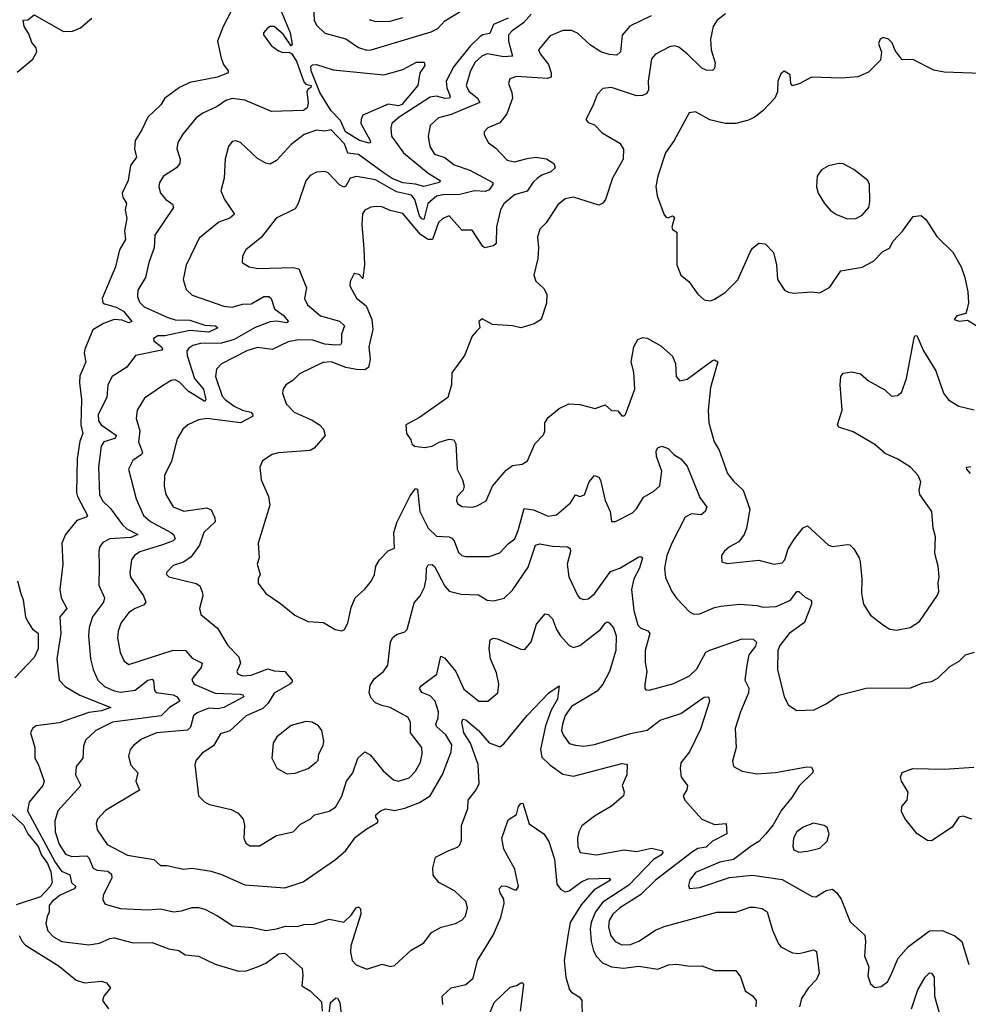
# Model space of a CAD drawing. Extents: x 1493970 to 1595317, y 729910 to 844791.
# Tile 225 of 256: x 1519947 to 1524449, y 830057 to 834727. Entities that reach past the tile are written whole.
import ezdxf

# ---------------------------------------------------------------- set-up
doc = ezdxf.new("R2010")
doc.units = 0

msp = doc.modelspace()

# ---------------------------------------------------------------- linework, layer by layer
at = {"layer": '0CON10XD'}
for points in [[(1521143.9, 834875), (1521230.7, 834665), (1521239.5, 834610.5), (1521235, 834602.5), (1521198.1, 834658.1), (1521155, 834695.5), (1521135, 834695.7), (1521123, 834687), (1521104.5, 834665.5), (1521104, 834655), (1521140.6, 834605), (1521175, 834578.9), (1521195, 834570.9), (1521225, 834572.5), (1521237, 834567), (1521260.9, 834530.9), (1521295, 834432.5), (1521305, 834422.2), (1521330.8, 834415), (1521328.9, 834405), (1521314.6, 834395.4), (1521310.4, 834385), (1521316.7, 834333.3), (1521311.5, 834308.5), (1521294.1, 834295.9), (1521142.3, 834292.3), (1521015, 834346), (1520955, 834353.2), (1520925.3, 834344.7), (1520884.4, 834315), (1520816.4, 834283.6), (1520785, 834262.2), (1520721.9, 834185), (1520697.8, 834145), (1520693.3, 834115), (1520708.9, 834065), (1520707.1, 834045), (1520690.8, 834025), (1520630, 833985), (1520611.1, 833955), (1520606.9, 833935), (1520615.6, 833905), (1520640, 833875), (1520672.4, 833852.4), (1520676.9, 833836.9), (1520587.5, 833705), (1520584.6, 833645), (1520559.1, 833575), (1520544.5, 833505), (1520506.9, 833445), (1520505.7, 833415), (1520515, 833388), (1520536.9, 833365), (1520650, 833315), (1520685, 833304.1), (1520755, 833302.3), (1520825, 833278.6), (1520876.7, 833275), (1520887.5, 833265), (1520845, 833244.8), (1520755, 833252.3), (1520635, 833227.4)], [(1521339.2, 834825), (1521344.7, 834725), (1521355, 834700.8), (1521395, 834663.3), (1521495, 834637.1), (1521555, 834594.6), (1521595, 834582.7), (1521615, 834584.1), (1521899.7, 834670.3), (1521930.6, 834685), (1521965, 834721.8), (1522045, 834771.2)], [(1519935, 834479.1), (1520009.7, 834540.3), (1520028.2, 834575), (1520024.3, 834594.3), (1520005, 834618.8), (1519990.3, 834660.3), (1519967.5, 834695), (1519964, 834725), (1519985, 834726.7), (1520015, 834750), (1520155, 834670.8), (1520196.8, 834673.2), (1520235, 834688.6), (1520289.2, 834735)], [(1520948.6, 834765), (1520912.5, 834695), (1520886.2, 834625), (1520903.3, 834545), (1520914, 834515), (1520936.2, 834485), (1520936.2, 834475), (1520885.4, 834454.6), (1520755, 834428.8), (1520704.8, 834405.2), (1520635, 834355.8), (1520617, 834323), (1520555, 834265.6), (1520526.3, 834205), (1520494.3, 834155), (1520491.1, 834115), (1520500.6, 834075), (1520472.5, 834035), (1520462.4, 833965), (1520433.9, 833903.9), (1520435.9, 833885.9), (1520453.3, 833855), (1520447.5, 833825), (1520455.4, 833785), (1520444.8, 833725), (1520449.1, 833685), (1520421.1, 833635), (1520401.1, 833555), (1520338.5, 833405), (1520342.2, 833385), (1520349.7, 833379.7), (1520405, 833363.9), (1520440, 833345), (1520479.2, 833295), (1520465, 833290), (1520432.6, 833302.6), (1520395, 833305.9), (1520344.2, 833285.8), (1520294.5, 833255.5), (1520255.5, 833165), (1520253.1, 833145), (1520260.9, 833105), (1520245, 833067.1), (1520232.8, 833037.2), (1520230.5, 833005), (1520240, 832925), (1520236.5, 832805), (1520247.3, 832765), (1520232.6, 832727.4), (1520220, 832645), (1520216.2, 832485), (1520220.5, 832465), (1520269.1, 832375), (1520262.7, 832367.3), (1520218.7, 832351.3), (1520165, 832285.6), (1520146.8, 832245), (1520150.9, 832145), (1520137.5, 832025), (1520144.5, 831985), (1520171.4, 831935), (1520137.1, 831895), (1520142.1, 831815), (1520123.2, 831695), (1520134.8, 831594.7), (1520163.5, 831565), (1520232.6, 831522.6), (1520380, 831465), (1520335, 831449.6), (1520275, 831441.6), (1520135, 831392.7), (1520025, 831377.9), (1520006.9, 831365), (1519997.8, 831345), (1520018.9, 831275), (1520018.6, 831225), (1520035, 831196.7), (1520063.6, 831115), (1520056.5, 831095), (1519991.3, 831015), (1519983.7, 830975), (1520115, 830731.9), (1520145, 830688.1), (1520185, 830671.1), (1520192.5, 830635), (1520213.3, 830615), (1520206.1, 830603.9), (1520139.6, 830575), (1520101.3, 830545), (1520087.3, 830525), (1520086, 830494), (1520077.3, 830472.7), (1520070.9, 830440.9), (1520080, 830405), (1520106.7, 830376.7), (1520146.7, 830355), (1520275, 830339.6), (1520325, 830347.5), (1520375, 830369.3), (1520395, 830371.6), (1520485, 830347.8), (1520575, 830350), (1520655, 830319.5), (1520702, 830312), (1520732.1, 830292.1), (1520795, 830285.6), (1520875, 830246.7), (1520985, 830214.5), (1521022.5, 830215), (1521075, 830234.6), (1521115, 830252.2), (1521175, 830296.1), (1521205, 830300), (1521286.8, 830226.8), (1521291.4, 830195), (1521286.2, 830145), (1521325, 830121.2), (1521379.1, 830069.1), (1521382.9, 830025)], [(1522265.4, 834735), (1522195.9, 834704.1), (1522178.5, 834661.5), (1522145, 834656.2), (1522132.6, 834647.4), (1522085, 834602), (1522007.6, 834505), (1521971.6, 834435), (1521973.4, 834403.4), (1521989.7, 834365), (1521986.5, 834355), (1521966, 834354), (1521925, 834364.4), (1521895, 834359.3), (1521748.5, 834265), (1521713.8, 834235), (1521708.9, 834215), (1521711.9, 834175), (1521768.2, 834095), (1521885, 833999), (1521941.9, 833965), (1521940, 833955), (1521865, 833936.6), (1521825, 833947.7), (1521765, 833953.5), (1521715, 833974), (1521672.7, 834002.7), (1521555, 834087.1), (1521505, 834094.8), (1521488.5, 834138.5), (1521425, 834205.6), (1521395, 834198.1), (1521355, 834203.2), (1521296.7, 834183.3), (1521235.4, 834134.6), (1521165, 834059.2), (1521135, 834042.5), (1521115, 834046.7), (1521075, 834068.5), (1520995, 834144.4), (1520975, 834152.9), (1520955, 834150), (1520937.5, 834125), (1520922.1, 834067.9), (1520917.7, 833975), (1520901.9, 833915), (1520919.1, 833875), (1520965.6, 833804.4), (1520945, 833785.5), (1520892.7, 833767.3), (1520798.9, 833691.1), (1520736.6, 833563.4), (1520722.2, 833495), (1520737.5, 833447.5), (1520765, 833420.6), (1520915, 833368.2), (1520955, 833364.1), (1521005, 833378.1), (1521045, 833378.9), (1521105, 833413.9), (1521130, 833415), (1521140.8, 833405), (1521155.6, 833355), (1521197.9, 833325), (1521222.9, 833295), (1521215, 833289.5), (1521165, 833297.5), (1521135.6, 833294.4), (1521065, 833267.8), (1520965, 833209.6), (1520905, 833193.4), (1520805, 833191.7), (1520768.5, 833181.5), (1520750.4, 833169.6), (1520740.4, 833155), (1520741.4, 833135), (1520776.7, 833025), (1520819.7, 832975), (1520830.9, 832925), (1520825, 832916.9), (1520745.9, 832965.9), (1520705, 833007.2), (1520685, 833019.1), (1520665, 833015.6), (1520625, 832990), (1520538.6, 832931.4), (1520504.4, 832875), (1520499.4, 832835), (1520516.6, 832776.6), (1520510.4, 832725), (1520529.4, 832675), (1520524.6, 832665), (1520483.1, 832636.9), (1520462.9, 832595), (1520500.4, 832455), (1520533.8, 832375), (1520567, 832347), (1520664.5, 832295), (1520676.4, 832285), (1520684.4, 832265), (1520675.8, 832255), (1520625, 832236.2), (1520516.6, 832203.4), (1520491.5, 832185), (1520477.3, 832165), (1520469.6, 832105), (1520472.4, 832082.4), (1520534.1, 831995), (1520545.4, 831965), (1520535, 831950), (1520494.3, 831935), (1520465.5, 831915), (1520426.4, 831865), (1520413.5, 831826.5), (1520410.9, 831795), (1520424.4, 831725.6), (1520443.5, 831685), (1520465, 831669.5), (1520675, 831737.2), (1520733.8, 831735), (1520765, 831699.1), (1520813.3, 831675), (1520807.5, 831655), (1520768.2, 831605), (1520764.6, 831594.6), (1520774.4, 831575), (1520875, 831533.1), (1520995, 831527.4), (1521005.8, 831525), (1521010, 831515), (1520915.5, 831464.5), (1520885, 831458.1), (1520845, 831461.1), (1520789.8, 831440.2), (1520772.2, 831425), (1520758.3, 831371.7), (1520743.4, 831356.6), (1520595.7, 831344.3), (1520525, 831313.9), (1520487.8, 831285), (1520471.5, 831265), (1520463.9, 831233.9), (1520475, 831192), (1520507.5, 831155), (1520497.5, 831115), (1520515, 831073.3), (1520353.6, 830976.4), (1520315.7, 830935), (1520309.4, 830915), (1520314.3, 830885), (1520361.9, 830815), (1520458.8, 830765), (1520584.3, 830744.3), (1520615.9, 830715.9), (1520645, 830715.8), (1520725, 830698), (1520765, 830701.9), (1520855, 830687.9), (1520905, 830673.1), (1521015, 830623.1), (1521205, 830608.9), (1521291.7, 830638.3), (1521445, 830744.3), (1521495, 830785.8), (1521539.9, 830850.1), (1521591.9, 830888.1), (1521645, 830920), (1521648.3, 830928.3), (1521636.7, 830945), (1521636.7, 830955), (1521660, 830975), (1521685, 830984.4), (1521725, 830976.9), (1521775, 830987.8), (1521845, 831014.8), (1521894.5, 831045), (1521952.8, 831147.2), (1521994.2, 831255), (1521998.3, 831288.3), (1521969.1, 831335), (1521925.2, 831375.3), (1521922.5, 831385), (1521932.7, 831415), (1521934.4, 831444.4), (1521918.8, 831495), (1521895, 831520), (1521855, 831535.7), (1521844.4, 831555), (1521852.6, 831567.4), (1521927.2, 831622.8), (1521945, 831707.5), (1521965, 831698.8), (1522017.3, 831635), (1522055, 831551.9), (1522126.2, 831495), (1522168.8, 831495), (1522215.9, 831534.1), (1522221.5, 831575), (1522209.4, 831629.4), (1522182.1, 831695), (1522175.7, 831745), (1522180, 831785), (1522195, 831793.1), (1522215, 831790), (1522325, 831741.2), (1522345, 831740), (1522375, 831776.2), (1522400.4, 831859.6), (1522441.2, 831908.8), (1522455, 831906), (1522475.6, 831885), (1522493.8, 831835), (1522513.1, 831805), (1522555, 831759.6), (1522575, 831749.5), (1522605, 831758.5), (1522703.3, 831835), (1522725, 831864), (1522735, 831871.2), (1522745, 831866.7), (1522765, 831842), (1522777.5, 831805), (1522775.9, 831735), (1522746.8, 831635), (1522714.3, 831575.7), (1522687, 831543), (1522565, 831470.3), (1522535, 831426.4), (1522522.5, 831385), (1522518, 831355), (1522525.5, 831335), (1522554.7, 831294.7), (1522585, 831286), (1522625, 831281.8), (1522675, 831288.7), (1522845, 831342), (1522925, 831356.9), (1522985.8, 831404.2), (1523085, 831436.9), (1523195, 831513.4), (1523215.8, 831515.8), (1523220.9, 831495), (1523177.3, 831362.7), (1523125.6, 831255), (1523085, 831202.5), (1523081.5, 831175), (1523086.7, 831135), (1523115.8, 831095), (1523112.5, 831075), (1523096, 831045), (1523104, 831025), (1523184, 830935), (1523245, 830910), (1523300, 830915), (1523302.5, 830865), (1523235, 830830), (1523205, 830802.9), (1523165, 830795.3), (1523139.5, 830780.5)], [(1522375, 834752.8), (1522338.1, 834711.9), (1522283.5, 834675), (1522266.8, 834655), (1522266, 834625), (1522286.4, 834553.6), (1522245, 834550.6), (1522165, 834565.9), (1522140, 834555), (1522108.7, 834525), (1522086.5, 834485), (1522066, 834415), (1522077.7, 834387.7), (1522120.2, 834355), (1522131.2, 834335), (1521995, 834277.8), (1521935, 834262.5), (1521895.4, 834225), (1521885.3, 834175), (1521892.8, 834125), (1521915, 834089.1), (1521965, 834073.1), (1522009.3, 834039.3), (1522084, 834014), (1522191.9, 833955), (1522191.8, 833945), (1522175, 833919.6), (1522157.8, 833912.2), (1522105, 833916.1), (1522035, 833898.3), (1521955, 833896.7), (1521925, 833889.4), (1521884, 833855), (1521865, 833780), (1521855, 833782.7), (1521845, 833796.6), (1521822.8, 833875), (1521805.6, 833895.6), (1521735, 833911), (1521635, 833967.9), (1521545, 833982.8), (1521515.6, 833975), (1521495, 833937.5), (1521485, 833932.2), (1521465, 833944.5), (1521411.2, 834001.2), (1521395, 834006.7), (1521355, 834004.7), (1521325, 833988.4), (1521305, 833962.5), (1521269.2, 833855), (1521255, 833830.5), (1521164.6, 833785.4), (1521094.7, 833695.3), (1521020.8, 833635), (1521004, 833605), (1521002.5, 833575), (1521035.7, 833555.7), (1521077.5, 833547.5), (1521245, 833552.4), (1521272, 833545), (1521307.3, 833455), (1521298.9, 833405), (1521313.3, 833375), (1521375, 833323.3), (1521465, 833297.5), (1521488.5, 833275), (1521474, 833235), (1521474.5, 833195), (1521468.8, 833185), (1521446.8, 833183.2), (1521395, 833187.5), (1521337.6, 833207.6), (1521270.5, 833209.5), (1521220.6, 833199.4), (1521145, 833163.6), (1521075, 833172.2), (1521025, 833156.2), (1520905.3, 833094.7), (1520880.2, 833069.8), (1520876.4, 833035), (1520908.3, 832941.7), (1520921.5, 832925), (1520965, 832893.8), (1521005, 832874.7), (1521044, 832865), (1521054, 832855), (1521052, 832845), (1520994.7, 832815.3), (1520834.7, 832835.3), (1520795, 832828.5), (1520744.2, 832805), (1520721.4, 832785), (1520695, 832738.8), (1520667.1, 832632.9), (1520634.6, 832565), (1520632.7, 832515), (1520641.2, 832475), (1520675.8, 832415.8), (1520726, 832396), (1520835, 832412.5), (1520855, 832402.5), (1520873.3, 832365), (1520874.3, 832345), (1520820.8, 832295), (1520800.5, 832235), (1520760.3, 832179.7), (1520725, 832154.4), (1520675, 832138), (1520644, 832105), (1520644, 832095), (1520655, 832084.3), (1520785, 832053.1), (1520801.5, 832041.5), (1520813.4, 832013.4), (1520815.6, 831995), (1520800.6, 831935), (1520806.4, 831906.4), (1520885, 831840.6), (1520935, 831758.6), (1520986.7, 831705), (1520995.6, 831675), (1520978, 831635), (1520982, 831625), (1521005, 831615.5), (1521045, 831618.5), (1521125, 831648.2), (1521155, 831639.1), (1521205, 831636.1), (1521240.8, 831595), (1521240, 831585), (1521228.9, 831575), (1521155, 831532.1), (1521126.2, 831485), (1521100.3, 831459.7), (1521022.5, 831425), (1520945, 831354.6), (1520900, 831340), (1520866.9, 831283.1), (1520812.2, 831247.8), (1520784.2, 831215), (1520778.1, 831195), (1520796.2, 831046.2), (1520826.1, 831016.1), (1520847.5, 831005), (1520951.1, 830981.1), (1520983.4, 830963.4), (1521008, 830935), (1521014.2, 830905), (1521011.1, 830845), (1521020.8, 830820.8), (1521038.7, 830808.7), (1521085, 830809.4), (1521165, 830857.1), (1521245, 830874.3), (1521279.4, 830910.6), (1521325.3, 830934.7), (1521345.8, 830955), (1521415, 830973.5), (1521445, 830992.1), (1521475.2, 831044.8), (1521497.5, 831115), (1521528.6, 831155), (1521552, 831225), (1521585, 831253.8), (1521610, 831240), (1521671.8, 831165), (1521721.3, 831121.3), (1521745.4, 831115.4), (1521795, 831131.5), (1521825, 831162.2), (1521849.1, 831205), (1521857.1, 831245), (1521855.4, 831275), (1521802.3, 831345), (1521800.9, 831395), (1521789.2, 831419.2), (1521705, 831465.5), (1521665, 831474.4), (1521636.2, 831486.2), (1521615, 831508.6), (1521605.3, 831535), (1521610.9, 831569.1), (1521628.6, 831601.4), (1521674.1, 831635.9), (1521694.5, 831665), (1521707.1, 831775), (1521715.7, 831795), (1521735, 831811.1), (1521775, 831824.3), (1521785.4, 831834.6), (1521818.8, 831961.2), (1521846.8, 831995), (1521868, 832035), (1521876.6, 832075), (1521877.5, 832125), (1521885, 832142), (1521905, 832142.9), (1521915, 832133.1), (1521965, 832040), (1521985, 832016), (1522041.8, 832001.8), (1522125, 831999.5), (1522165, 831973.5), (1522195, 831970), (1522246.6, 831983.4), (1522285, 832021.9), (1522359.5, 832130.5), (1522395, 832235.5), (1522415, 832241.1), (1522475, 832230), (1522546.4, 832226.4), (1522558.8, 832218.8), (1522560.5, 832205), (1522544.6, 832145), (1522552.7, 832085), (1522595.6, 831995), (1522605, 831983.1), (1522625, 831976.7), (1522645, 831980.5), (1522675, 832003.8), (1522750.7, 832109.3), (1522795, 832125.3), (1522885, 832178.7), (1522895, 832181.5), (1522902.2, 832175), (1522889.1, 832125), (1522861.1, 832075), (1522850.8, 832025), (1522861.2, 831925), (1522881.1, 831855), (1522895, 831840.6), (1522928, 831828), (1522937.8, 831815), (1522914.7, 831735), (1522915, 831680), (1522923.3, 831635), (1522913.6, 831573.6), (1522913.8, 831555), (1522919.3, 831549.3), (1522935, 831546.7), (1523051.7, 831578.3), (1523125, 831615.6), (1523161.3, 831648.7), (1523202.8, 831727.2), (1523222.5, 831737.5)], [(1522944.3, 834745.7), (1522843.2, 834696.8), (1522806.5, 834653.5), (1522797.5, 834575), (1522780.3, 834559.7), (1522745, 834562.3), (1522705, 834575.4), (1522656.7, 834606.7), (1522595, 834663.6), (1522565.9, 834675.9), (1522525, 834676.2), (1522465, 834651.4), (1522409.2, 834585), (1522417.5, 834565), (1522456.2, 834515), (1522470, 834475), (1522470, 834455), (1522451.1, 834448.9), (1522305, 834457.5), (1522273.6, 834446.4), (1522267.5, 834425), (1522282.5, 834382.5), (1522285.4, 834355), (1522259.3, 834280.7), (1522225, 834237.5), (1522168.8, 834215), (1522150.8, 834195), (1522151.2, 834181.2), (1522172.6, 834142.6), (1522205, 834119.4), (1522261.2, 834061.2), (1522295, 834053.2), (1522355, 834069.3), (1522395, 834075.2), (1522447.8, 834067.8), (1522482, 834045), (1522488.8, 834025), (1522468, 834005), (1522425, 833989.2), (1522404.5, 833975), (1522383.8, 833956.2), (1522355, 833913.8), (1522295, 833896.1), (1522245, 833853.5), (1522228.8, 833825), (1522210, 833745), (1522208.1, 833665), (1522196.2, 833655), (1522155, 833645.7), (1522145, 833651.4), (1522095, 833728.6), (1522045, 833729.3), (1521985, 833796.5), (1521955, 833784.6), (1521935, 833765.4), (1521905.9, 833684.1), (1521885, 833683.9), (1521848.6, 833708.6), (1521765, 833807.9), (1521705, 833821.8), (1521665, 833839.1), (1521638.3, 833841.7), (1521612.6, 833837.4), (1521585, 833823.1), (1521574.2, 833805.8), (1521570.6, 833755), (1521580.3, 833640.3), (1521583.2, 833566.8), (1521575, 833500), (1521558.3, 833518.3), (1521535, 833523.3), (1521516, 833485), (1521514.2, 833465), (1521545, 833406.2), (1521590.5, 833370.5), (1521617.5, 833305), (1521623, 833257), (1521604.4, 833175), (1521610.6, 833115), (1521602, 833078), (1521585, 833066.1), (1521545, 833067.7), (1521495, 833077.9), (1521425, 833104.1), (1521385, 833101.2), (1521275, 833047.1), (1521243.9, 833016.1), (1521210, 832995), (1521196.9, 832975), (1521194.2, 832955), (1521211.9, 832905), (1521249.2, 832865), (1521335, 832827.7), (1521369.4, 832805), (1521388.5, 832785), (1521396.9, 832755), (1521344.5, 832695.5), (1521325, 832683.1), (1521175, 832672.9), (1521144.4, 832665.6), (1521098.8, 832635), (1521086, 832605), (1521092.5, 832545), (1521128.1, 832465), (1521134.4, 832425), (1521078.9, 832245), (1521082.9, 832175), (1521074.3, 832145), (1521088, 832095), (1521078, 832075), (1521078, 832055), (1521115, 832006.2), (1521185, 831958.8), (1521252, 831902), (1521315, 831872.5), (1521388.3, 831868.3), (1521444.2, 831834.2), (1521475, 831828.8), (1521488.8, 831835), (1521504.2, 831865), (1521520.3, 831939.7), (1521538.8, 831985), (1521585, 832026.7), (1521615.8, 832065), (1521630, 832095), (1521637.1, 832135), (1521654.2, 832165), (1521695, 832207.5), (1521725, 832220), (1521722, 832295), (1521738.5, 832345), (1521800.7, 832469.3), (1521825, 832503.1), (1521835, 832500.8), (1521846.3, 832395), (1521885.3, 832315), (1521925, 832276.8), (1521985, 832274.2), (1521998.3, 832268.3), (1522009.1, 832255), (1522029.4, 832199.4), (1522045, 832186.4), (1522065, 832180.9), (1522175, 832180.4), (1522225, 832198.5), (1522265, 832241.5), (1522296.2, 832265), (1522313.2, 832305), (1522341.5, 832408.5), (1522385, 832401.6), (1522455, 832372.7), (1522495, 832379.3), (1522561.5, 832435), (1522585, 832473.8), (1522605, 832465.6), (1522626.9, 832473.1), (1522648.9, 832535), (1522675, 832565.7), (1522695, 832558), (1522702.8, 832542.8), (1522726.2, 832446.2), (1522750, 832395), (1522755, 832347.5), (1522775, 832346.7), (1522855, 832388.8)], [(1521605, 834728.5), (1521635, 834718.9), (1521705, 834719.7), (1521765, 834738.2)], [(1523297.1, 834755), (1523257.5, 834725), (1523238.8, 834695), (1523225.4, 834634.6), (1523227.9, 834585), (1523247.7, 834522.3), (1523244, 834496), (1523235, 834486.7), (1523205, 834487.3), (1523185, 834496.6), (1523115, 834565.9), (1523075, 834596.5), (1523055, 834603.3), (1523030.9, 834599.1), (1522965, 834563.5), (1522945, 834542), (1522930, 834435), (1522931.2, 834395), (1522923.1, 834376.9), (1522902, 834368), (1522875, 834366.1), (1522755, 834405.5), (1522715, 834400.6), (1522687, 834373), (1522668.6, 834321.4), (1522633.9, 834253.9), (1522645, 834240), (1522675, 834228.8), (1522711.2, 834191.2), (1522795, 834140.8), (1522812.6, 834112.6), (1522811.5, 834065), (1522760, 833975), (1522726.9, 833875), (1522715, 833857.5), (1522695, 833848.1), (1522575, 833884.7), (1522535, 833876.9), (1522500.9, 833849.1), (1522445, 833762.9), (1522415, 833733.8), (1522404.5, 833695.5), (1522409.6, 833645), (1522405.3, 833594.7), (1522387.5, 833515), (1522396.9, 833486.9), (1522435, 833452.5), (1522448.5, 833425), (1522446.8, 833383.2), (1522422, 833305), (1522388.8, 833285), (1522325, 833266.2), (1522285, 833275.4), (1522191.2, 833281.2), (1522141.7, 833308.3), (1522126.7, 833295), (1522130, 833265), (1522115, 833250), (1522094.6, 833225.4), (1522057.3, 833135), (1521998.3, 833051.7), (1521995.8, 832995), (1521979.2, 832935), (1521845, 832840), (1521780, 832805), (1521783.3, 832765), (1521803.3, 832735), (1521807.5, 832715), (1521820, 832705), (1521868.3, 832698.3), (1521905, 832704.3), (1521937.1, 832722.9), (1521985, 832737.7), (1522007.1, 832735), (1522016.1, 832716.1), (1522022.5, 832595), (1522048.9, 832545), (1522056.7, 832515), (1522052, 832495), (1522022.5, 832465), (1522019.2, 832445), (1522025, 832432), (1522045, 832418.6), (1522095, 832415.7), (1522118.7, 832421.3), (1522161.2, 832445), (1522190.5, 832515), (1522255, 832590.6), (1522285, 832612), (1522331.7, 832618.3), (1522356.7, 832635), (1522391.4, 832715), (1522432.1, 832757.9), (1522439.4, 832775), (1522439.2, 832815), (1522455, 832840), (1522507, 832883), (1522552.5, 832905), (1522605, 832901.8), (1522677.3, 832882.7), (1522725, 832900), (1522755, 832873.8), (1522785, 832872.5), (1522805, 832847.5), (1522815, 832847.5), (1522822.5, 832855), (1522865.7, 832974.3), (1522860.8, 833055), (1522848.6, 833105), (1522860.8, 833175), (1522880.3, 833209.7), (1522905, 833220), (1522925, 833216.2), (1522989.7, 833179.7), (1523045, 833131.2), (1523060, 833095), (1523061.9, 833035), (1523080, 833015), (1523115, 833022.2), (1523235, 833110.9), (1523245, 833113.3), (1523260.8, 833105), (1523225, 832983.3), (1523213.6, 832875), (1523217.5, 832815), (1523243.5, 832725), (1523265.8, 832685.8), (1523306.4, 832575), (1523335, 832537.8), (1523380.5, 832495), (1523412.5, 832405), (1523396.7, 832315), (1523384.6, 832285.4), (1523359.3, 832250.7), (1523315, 832227.1), (1523290, 832205), (1523277.5, 832185), (1523280, 832155), (1523305, 832147.5), (1523455, 832164.2), (1523525.4, 832145.4), (1523565, 832150.4), (1523578.8, 832165), (1523593.4, 832216.6), (1523624.5, 832265), (1523665, 832317.1), (1523685, 832325.8), (1523785, 832234.2), (1523805, 832228.6), (1523875, 832238.6), (1523886.3, 832236.3), (1523905, 832217.5), (1523931.1, 832175), (1523935.4, 832155.4), (1523944.3, 832075), (1523942.5, 832005), (1523951.2, 831955), (1523985, 831903.3), (1524045.7, 831855.7), (1524077, 831837), (1524108.3, 831831.7), (1524172.5, 831845), (1524217.9, 831872.1), (1524303, 831997), (1524309.2, 832015), (1524305.8, 832055), (1524310.6, 832085), (1524306.4, 832135), (1524290, 832195), (1524293.1, 832275), (1524281.4, 832315), (1524275.8, 832395), (1524218.6, 832475), (1524215.6, 832495), (1524224.2, 832535), (1524210.8, 832565), (1524175, 832604.2), (1524115, 832643.1), (1524055, 832670), (1524005, 832711.9), (1523901.9, 832771.9), (1523834.4, 832794.4), (1523828.8, 832805), (1523850, 832875), (1523840.5, 832995), (1523844.5, 833035.5), (1523855, 833051.2), (1523896.7, 833056.7), (1523937, 833047), (1523975, 833014), (1524052.3, 832972.3)], [(1524511.7, 834471.7), (1524335, 834478), (1524285, 834488), (1524185, 834538.8), (1524135, 834536.7), (1524101.7, 834581.7), (1524087.9, 834617.9), (1524070, 834635), (1524045, 834642), (1524031.2, 834635), (1524022.5, 834615), (1524037, 834573), (1524032.5, 834535), (1523975, 834478.8), (1523925, 834455.8), (1523845, 834450.5), (1523705, 834454.4), (1523650, 834425), (1523615, 834413.8), (1523606.7, 834425), (1523603.8, 834465), (1523575, 834483.3), (1523559.3, 834470.7), (1523544.3, 834435.7), (1523543.1, 834385), (1523530, 834355), (1523474.5, 834295), (1523435, 834264.5), (1523405, 834251.1), (1523345, 834234.4), (1523295.5, 834234.5), (1523222.4, 834252.4), (1523155, 834290.8), (1523124.4, 834285.6), (1523052.9, 834155), (1523012.5, 834095), (1522975.4, 833984.6), (1522966.4, 833936.4), (1522971.8, 833891.8), (1523005, 833801.2), (1523015, 833790), (1523025, 833788), (1523045, 833797.1), (1523055, 833790), (1523042.5, 833742.5), (1523045, 833732.5), (1523065, 833720), (1523065.7, 833685), (1523066.2, 833565), (1523084.2, 833515), (1523122, 833485), (1523166, 833425), (1523195, 833398), (1523225, 833394), (1523245, 833401.2), (1523295, 833434), (1523355, 833494), (1523414, 833625), (1523425, 833643.3), (1523455, 833667.5), (1523485, 833663.3), (1523525, 833622.5), (1523539.2, 833565), (1523543.1, 833495), (1523576.2, 833445), (1523595, 833434.2), (1523620.3, 833430.3), (1523705, 833436), (1523745, 833431.2), (1523791.2, 833458.8), (1523844.5, 833535.5), (1523945, 833553.1), (1523998.6, 833581.4), (1524042.6, 833627.4), (1524075, 833644), (1524092.6, 833677.4), (1524136.4, 833723.6), (1524187, 833793), (1524225, 833799.2), (1524248.2, 833778.2), (1524298.9, 833698.9), (1524375, 833624), (1524415.6, 833555), (1524433.1, 833505), (1524446.8, 833436.8), (1524449.2, 833385), (1524444.1, 833355.9), (1524436.7, 833333.3), (1524395, 833322.5), (1524382.5, 833305), (1524405, 833297.5), (1524445, 833302.5), (1524535, 833246.7)], [(1521605, 834142), (1521559.6, 834155), (1521493.3, 834195), (1521469.4, 834249.4), (1521425, 834295.6), (1521371.6, 834381.6), (1521330.2, 834485), (1521327.9, 834505), (1521336.6, 834513.4), (1521355, 834514.7), (1521435, 834488.8), (1521675, 834465.6), (1521765, 834490.8), (1521830, 834525), (1521866.2, 834525), (1521869.7, 834510.3), (1521846.7, 834475), (1521836.8, 834415), (1521761, 834325), (1521745, 834318.4), (1521695, 834327.2), (1521575.5, 834274.5), (1521566.9, 834255), (1521566.7, 834235), (1521610.9, 834155), (1521612.5, 834145), (1521605, 834142)], [(1523875, 833782.5), (1523915, 833784.3), (1523945, 833800), (1523977, 833837), (1523982.2, 833865), (1523980, 833945), (1523972, 833965), (1523905, 834016), (1523855, 834044), (1523835, 834045.8), (1523785.9, 834034.1), (1523752.5, 834015), (1523731.2, 833985), (1523729.2, 833935), (1523736, 833905), (1523765.8, 833855), (1523795, 833822.5), (1523823.2, 833803.2), (1523875, 833782.5)], [(1520635, 833227.4), (1520602.5, 833227.5), (1520582.3, 833215), (1520584, 833204), (1520620, 833175), (1520625.3, 833165), (1520620.9, 833159.1), (1520496, 833134), (1520455, 833078.5), (1520385.8, 833034.2), (1520365.4, 832995), (1520360.8, 832935), (1520318.6, 832855), (1520321.1, 832825), (1520333.5, 832805), (1520406.9, 832755), (1520398.8, 832741.2), (1520346.4, 832725), (1520332.9, 832705), (1520321.3, 832605), (1520325.4, 832475), (1520340, 832445), (1520378.5, 832408.5), (1520435, 832331.2), (1520455, 832312.8), (1520508, 832285), (1520475, 832270.4), (1520375, 832265.3), (1520342.1, 832247.9), (1520326.4, 832225), (1520322, 832205), (1520323.5, 832135), (1520322.9, 832045), (1520350, 831985), (1520344.5, 831965), (1520292.8, 831895), (1520277.3, 831845), (1520273.1, 831805), (1520282.3, 831695), (1520295.6, 831644.4), (1520317.7, 831595), (1520348.9, 831565), (1520395, 831543.3), (1520425, 831537.4), (1520495, 831547.1), (1520555, 831594.5), (1520575, 831599.4), (1520581.9, 831591.9), (1520585.9, 831545.9), (1520595, 831536.2), (1520675.6, 831525.6), (1520694.1, 831515), (1520706.2, 831495), (1520657.5, 831465), (1520618.6, 831425), (1520388, 831395), (1520307.5, 831355), (1520259.6, 831310.4), (1520249.1, 831280.9), (1520246.5, 831225), (1520214.6, 831185), (1520211.8, 831145), (1520236.5, 831095), (1520127.7, 830975), (1520113.4, 830925), (1520114.7, 830875), (1520135, 830816.7), (1520165, 830769.6), (1520195, 830758.1), (1520265, 830760.9), (1520275, 830751.1), (1520295, 830702.1), (1520315, 830693.2), (1520365, 830688.1), (1520382.1, 830675), (1520384, 830655), (1520342.5, 830575), (1520341.3, 830551.3), (1520352.1, 830532.1), (1520425, 830511.1), (1520555.5, 830505.5), (1520615, 830509.6), (1520676.2, 830496.2), (1520715, 830500.4), (1520765, 830516), (1520795.4, 830515.4), (1520825, 830508.1), (1520886.4, 830476.4), (1520958.9, 830428.9), (1521051.7, 830421.7), (1521115, 830406.7), (1521165.3, 830414.7), (1521208.3, 830428.3), (1521265, 830426.5), (1521295, 830435.4), (1521345, 830436.4), (1521415, 830461.2), (1521485, 830445.8), (1521520.3, 830479.7), (1521543.3, 830515), (1521555, 830520), (1521565, 830510), (1521566.5, 830485), (1521519.1, 830335), (1521517.1, 830305), (1521525, 830264), (1521543.9, 830243.9), (1521595, 830223.1), (1521667.9, 830247.9), (1521705, 830235.7), (1521725, 830240.8), (1521805, 830314.3), (1521865, 830348.8), (1521901.7, 830398.3), (1521947.2, 830422.8), (1522015, 830440), (1522045, 830455.6), (1522063.3, 830475), (1522071.4, 830515), (1522064.2, 830545), (1522010, 830595), (1521935.8, 830635), (1521908.8, 830668.8), (1521908, 830705), (1521920, 830755), (1521982.8, 830787.2), (1522025, 830802.5), (1522036.5, 830813.5), (1522043.3, 830835), (1522043.5, 830905), (1522073.3, 830985), (1522075.6, 831025), (1522113.8, 831075), (1522126.9, 831105), (1522123.5, 831195), (1522085.9, 831295.9), (1522055.3, 831345), (1522045.8, 831395), (1522050.6, 831409.4), (1522065, 831405.5), (1522124.4, 831355), (1522175, 831296.9), (1522225, 831278.9), (1522245, 831293.1), (1522355, 831427.5), (1522458.5, 831535), (1522506.8, 831566.8), (1522500, 831505), (1522468.5, 831451.5), (1522441.7, 831378.3), (1522418.8, 831265), (1522425, 831228.9), (1522463.5, 831193.5), (1522525, 831148.5), (1522575, 831139.6), (1522805, 831198.9), (1522826.4, 831196.4), (1522830.5, 831190.5), (1522828.9, 831145), (1522805.6, 831095), (1522815.8, 831065), (1522812.9, 831045), (1522755, 830996.4), (1522675, 830949.5), (1522615, 830902.7), (1522600.5, 830875), (1522594.7, 830844.7), (1522595.5, 830805), (1522607.3, 830777.3), (1522685, 830765.6), (1522815, 830790.4), (1522875, 830782.4), (1522945, 830796.8), (1522998, 830785), (1522998.5, 830775), (1522990.4, 830765), (1522955, 830743.6), (1522838.3, 830621.7), (1522715, 830542.1), (1522679.6, 830495), (1522659.6, 830445), (1522654.3, 830415), (1522659.5, 830355), (1522670.6, 830310.6), (1522685, 830283.3), (1522713.3, 830253.3), (1522755, 830234), (1522812.2, 830227.8), (1522885, 830238.6), (1522975, 830224), (1523025.9, 830244.1), (1523065, 830248), (1523125, 830237.5), (1523185, 830240), (1523245, 830217.8), (1523345, 830217.1), (1523368, 830188), (1523390.4, 830120.4), (1523425, 830097.1), (1523442.3, 830075), (1523441.3, 830045)], [(1524052.3, 832972.3), (1524085, 832942), (1524112.5, 832945), (1524131.2, 832958.8), (1524155.6, 833025), (1524191.7, 833218.3), (1524195, 833227.5), (1524205, 833230), (1524237, 833157), (1524295, 833062), (1524330.6, 832955), (1524355, 832924.3), (1524403.4, 832893.4), (1524476.4, 832876.4)], [(1522855, 832388.8), (1522875, 832406.7), (1522907.4, 832462.6), (1522955, 832488.6), (1522985, 832515.7), (1522994.7, 832585), (1522969.4, 832655), (1522967.3, 832682.7), (1522975, 832695.8), (1522995, 832703.8), (1523025, 832693.3), (1523051.2, 832665), (1523084.6, 832644.6), (1523115, 832610), (1523175, 832461.2), (1523207.5, 832415), (1523200.8, 832395), (1523180.9, 832379.1), (1523135, 832383.2), (1523105, 832367.5), (1523042.6, 832245), (1523018.9, 832185), (1523007.9, 832125), (1523012, 832082), (1523042.2, 832015), (1523063.5, 831983.5), (1523125, 831918.6), (1523146.8, 831906.8), (1523175, 831909.5), (1523245, 831939.2), (1523275, 831945.4), (1523365, 831955.5), (1523445, 831947.8), (1523475, 831940.9), (1523536.7, 831943.3), (1523605, 831974.4), (1523635, 832015.7), (1523645, 832014.3), (1523675, 831988.1), (1523705, 831972.5), (1523704.3, 831955), (1523671.5, 831868.5), (1523598.9, 831815), (1523555, 831759.2), (1523544.4, 831735), (1523543.1, 831645), (1523574.3, 831515), (1523595, 831476.2), (1523635, 831450), (1523717, 831453), (1523775, 831482.5), (1523835, 831522.9), (1523965, 831555.8), (1524175, 831558.6), (1524235, 831582.5), (1524275, 831588.6), (1524305, 831604), (1524361.2, 831658.8), (1524405, 831684.4), (1524435, 831714.2), (1524478, 831728)], [(1524458.8, 832575), (1524441.2, 832595), (1524440, 832605), (1524461.4, 832608.6)], [(1519937.1, 832065), (1519951.8, 832005), (1519963.8, 831975), (1519974.3, 831894.3), (1519984.3, 831874.3), (1520007.1, 831837.1), (1520035, 831817.5), (1520035, 831742.5), (1520015, 831702), (1519924.2, 831605.8)], [(1523222.5, 831737.5), (1523375, 831790), (1523428.4, 831788.4), (1523443.4, 831775), (1523439.3, 831755), (1523408.1, 831715), (1523397.5, 831665), (1523388.2, 831595), (1523407, 831557), (1523405.3, 831535), (1523367.1, 831445), (1523341.9, 831365), (1523346.5, 831275), (1523329.4, 831210.6), (1523334.8, 831184.8), (1523375, 831162.7), (1523445, 831150.9), (1523533.8, 831156.2), (1523683.3, 831183.3), (1523705, 831182.5), (1523712.5, 831165), (1523710, 831155), (1523646.5, 831093.5), (1523611.7, 831038.3), (1523562.6, 830977.4), (1523522.1, 830907.9), (1523487.3, 830865), (1523455, 830829.6), (1523417.7, 830807.7), (1523335, 830744.5), (1523269.4, 830730.6), (1523155, 830682.2), (1523126.7, 830645), (1523121.2, 830621.2), (1523126.2, 830606.2), (1523175, 830610.4), (1523315, 830659.1), (1523425, 830669.3), (1523565, 830649.7), (1523707.9, 830567.9), (1523725, 830567.1), (1523775, 830596.9), (1523805, 830603.1), (1523825, 830585.7), (1523845.3, 830555.3), (1523888.4, 830448.4), (1523957.5, 830385), (1523961.8, 830355), (1523956, 830285), (1523976.2, 830235), (1523972.3, 830192.3), (1523985, 830153.3), (1524005, 830136.7), (1524035, 830142), (1524065, 830164), (1524079.3, 830190.7), (1524116.5, 830275), (1524165, 830330.5), (1524265, 830405.6), (1524325, 830406.9), (1524385, 830382.2), (1524418.1, 830355), (1524451.4, 830245)], [(1521215, 831150.8), (1521255, 831152.5), (1521315.3, 831174.7), (1521354.3, 831205), (1521362.9, 831215), (1521366.7, 831245), (1521386.8, 831285), (1521390.4, 831305), (1521381.5, 831355), (1521365, 831377.1), (1521335, 831395.7), (1521305, 831398.6), (1521235, 831379.5), (1521166.7, 831325), (1521150, 831295), (1521144, 831225), (1521167, 831177), (1521215, 831150.8)], [(1524465, 830935.6), (1524425, 830949.2), (1524403.3, 830945), (1524372.7, 830897.3), (1524275, 830832.5), (1524255, 830833.3), (1524206.7, 830865), (1524148.3, 830938.3), (1524131.7, 830971.7), (1524133.8, 830995), (1524158.8, 831025), (1524163.9, 831063.9), (1524131.2, 831115), (1524126.7, 831135), (1524135, 831156.7), (1524185, 831175.6), (1524335, 831172.2), (1524475, 831182.1)], [(1519816.9, 831045), (1519965, 830906.8), (1519985.6, 830865), (1520035, 830806), (1520050.1, 830765), (1520079.2, 830725), (1520095.4, 830685), (1520101.8, 830635), (1520092.1, 830615), (1520045, 830566.2), (1519930.7, 830529.3)], [(1521955.4, 830055.4), (1521951.4, 830095), (1521995, 830135.8), (1522065, 830151.2), (1522098.3, 830181.7), (1522119.2, 830265), (1522194.5, 830385), (1522230.8, 830469.2), (1522246.7, 830535), (1522244, 830555), (1522227.7, 830585), (1522222.7, 830605), (1522235, 830618.9), (1522256.7, 830616.7), (1522295, 830599.2), (1522305, 830600), (1522314, 830615), (1522297.4, 830697.4), (1522245, 830792.5), (1522234.4, 830845), (1522265, 830932.5), (1522305, 830956.7), (1522314.4, 830995), (1522325, 831010), (1522335, 831011.4), (1522365, 830912.5), (1522434, 830865), (1522458.8, 830828.8), (1522485.5, 830745.5), (1522496.7, 830626.7), (1522513.6, 830603.6), (1522535, 830591.2), (1522555, 830594.8), (1522615, 830640.2), (1522645, 830651.7), (1522745, 830655.4), (1522751.4, 830645), (1522671.5, 830598.5), (1522611.2, 830528.8), (1522558.8, 830445), (1522547.7, 830382.3), (1522531.3, 830265), (1522539.4, 830185), (1522555.6, 830125.6), (1522565, 830114.2), (1522602.8, 830092.8), (1522614.4, 830075), (1522617.3, 829917.3)], [(1523645, 830778.1), (1523685, 830782.7), (1523745, 830798.1), (1523779.4, 830830.6), (1523788, 830865), (1523778.8, 830895), (1523764.4, 830904.4), (1523715, 830915.6), (1523665, 830897.5), (1523634.4, 830875), (1523620, 830845), (1523615.8, 830805), (1523620.3, 830790.3), (1523645, 830778.1)], [(1523139.5, 830780.5), (1522964.6, 830645), (1522893.9, 830576.1), (1522794.6, 830515), (1522761.8, 830485), (1522744.8, 830455.2), (1522740.8, 830425), (1522750.9, 830385), (1522772.3, 830355), (1522805, 830339.8), (1522845, 830340), (1522885, 830355.7), (1522965, 830408.2), (1523005, 830425.3), (1523255, 830494.4), (1523345, 830494.5), (1523412.4, 830517.6), (1523435, 830517.5), (1523470.6, 830510.6), (1523494, 830495), (1523519.1, 830409.1), (1523546.6, 830346.6), (1523559.7, 830329.7), (1523615, 830300.6), (1523645, 830298.5), (1523673.3, 830305), (1523715, 830315.6), (1523727.8, 830307.8), (1523740.4, 830205), (1523728.5, 830175), (1523690.9, 830135), (1523656.7, 830085), (1523648.5, 830045)], [(1519945, 830383.3), (1519958.1, 830355), (1519975, 830336.8), (1520135, 830238), (1520215, 830171.8), (1520255, 830158.8), (1520335, 830167.1), (1520358.9, 830158.9), (1520377.5, 830135), (1520346.4, 830095), (1520340.4, 830075), (1520368.8, 830035)], [(1524178.8, 830035), (1524209.4, 830125), (1524245, 830185.7), (1524265, 830205.6), (1524275, 830204.2), (1524286.9, 830185), (1524288.2, 830095), (1524314.5, 830005)], [(1522165.4, 829984.6), (1522199.4, 830065), (1522275, 830138.8), (1522305, 830146.7), (1522325, 830159.2), (1522335, 830158.8), (1522338.5, 830148.5), (1522322.5, 830025)], [(1521412, 829988), (1521422.2, 830065), (1521447, 830087), (1521455, 830085.8), (1521466.5, 830065), (1521485.2, 829905.3)]]:
    msp.add_lwpolyline(points, dxfattribs=at)

doc.saveas('drawing.dxf')
